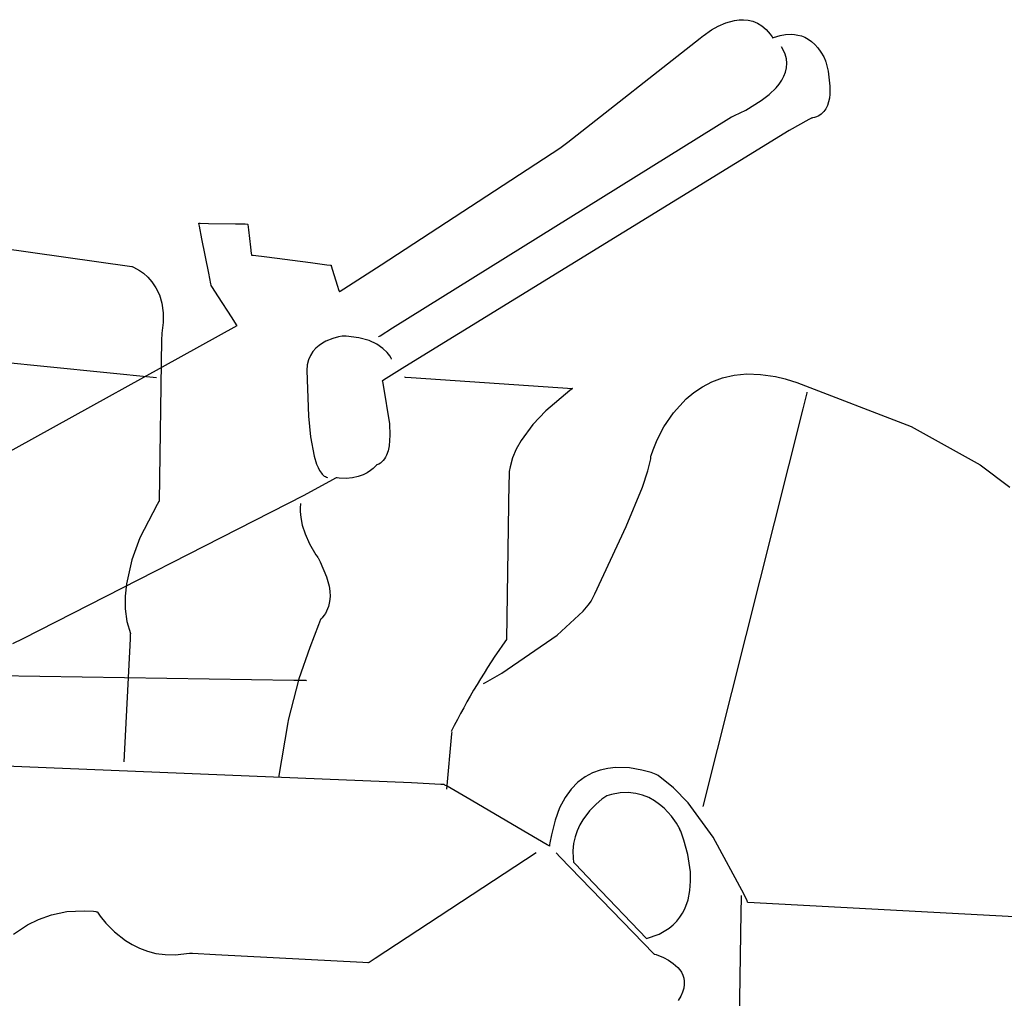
# Model space of a CAD drawing. Extents: x -3.49 to 3.52, y -1.52 to 1.45.
# Tile 26 of 32: x 1.72 to 2.3, y 0.3 to 0.87. Entities that reach past the tile are written whole.
import ezdxf

# ---------------------------------------------------------------- set-up
doc = ezdxf.new("R2010")
doc.units = 0

msp = doc.modelspace()

# ---------------------------------------------------------------- linework, layer by layer
at = {"layer": 'Layer 1', "color": 7, "linetype": 'CONTINUOUS'}
for p, q in [((2.136048, 0.867663), (2.140651, 0.869654)), ((2.140651, 0.869654), (2.145729, 0.871051)), ((2.145729, 0.871051), (2.148381, 0.871406)), ((2.148381, 0.871406), (2.151074, 0.871469)), ((2.151074, 0.871469), (2.153782, 0.87119)), ((2.153782, 0.87119), (2.156479, 0.870522)), ((2.156479, 0.870522), (2.159139, 0.869416)), ((2.159139, 0.869416), (2.161736, 0.867826)), ((2.127165, 0.861974), (2.132128, 0.865462)), ((2.132128, 0.865462), (2.136048, 0.867663)), ((2.161736, 0.867826), (2.164244, 0.865701)), ((2.164244, 0.865701), (2.166637, 0.862995)), ((2.047575, 0.799388), (2.125458, 0.860606)), ((2.125458, 0.860606), (2.126453, 0.861388)), ((2.126453, 0.861388), (2.126527, 0.861446)), ((2.126527, 0.861446), (2.126533, 0.861451)), ((2.126533, 0.861451), (2.126535, 0.861452)), ((2.126535, 0.861452), (2.126535, 0.861453)), ((2.126535, 0.861453), (2.126535, 0.861453)), ((2.126535, 0.861453), (2.126535, 0.861453)), ((2.126535, 0.861453), (2.126535, 0.861453)), ((2.126535, 0.861453), (2.126535, 0.861453)), ((2.126535, 0.861453), (2.126535, 0.861453)), ((2.126535, 0.861453), (2.126536, 0.861453)), ((2.126536, 0.861453), (2.126538, 0.861455)), ((2.126536, 0.861453), (2.126536, 0.861453)), ((2.126538, 0.861455), (2.126561, 0.861475)), ((2.126561, 0.861475), (2.126676, 0.861572)), ((2.126676, 0.861572), (2.127165, 0.861974)), ((2.166637, 0.862995), (2.167782, 0.861408)), ((2.167782, 0.861408), (2.168063, 0.860987)), ((2.168063, 0.860987), (2.168132, 0.860879)), ((2.168132, 0.860879), (2.168167, 0.860826)), ((2.168167, 0.860826), (2.168185, 0.860799)), ((2.168185, 0.860799), (2.168193, 0.860785)), ((2.168193, 0.860785), (2.168197, 0.86078)), ((2.168197, 0.86078), (2.168199, 0.860781)), ((2.168197, 0.86078), (2.168197, 0.86078)), ((2.168197, 0.86078), (2.168197, 0.86078)), ((2.168197, 0.86078), (2.168197, 0.86078)), ((2.168197, 0.86078), (2.168197, 0.86078)), ((2.168199, 0.860781), (2.168217, 0.860789)), ((2.168217, 0.860789), (2.168308, 0.860831)), ((2.168308, 0.860831), (2.168696, 0.860997)), ((2.168696, 0.860997), (2.172593, 0.862227)), ((2.172593, 0.862227), (2.175641, 0.862756)), ((2.175641, 0.862756), (2.179186, 0.862906)), ((2.179186, 0.862906), (2.18109, 0.862763)), ((2.18109, 0.862763), (2.183052, 0.862435)), ((2.183052, 0.862435), (2.18505, 0.861891)), ((2.18505, 0.861891), (2.187062, 0.861101)), ((2.187062, 0.861101), (2.189066, 0.860036)), ((2.189066, 0.860036), (2.19104, 0.858663)), ((2.19104, 0.858663), (2.192962, 0.856955)), ((2.174541, 0.853356), (2.173319, 0.855488)), ((2.175452, 0.85126), (2.174541, 0.853356)), ((2.192962, 0.856955), (2.194809, 0.854879)), ((2.194809, 0.854879), (2.19656, 0.852407)), ((2.19656, 0.852407), (2.198193, 0.849507)), ((2.176221, 0.848481), (2.175452, 0.85126)), ((2.176495, 0.845776), (2.176221, 0.848481)), ((2.198193, 0.849507), (2.199239, 0.847234)), ((2.199239, 0.847234), (2.199277, 0.847112)), ((2.199277, 0.847112), (2.199438, 0.846564)), ((2.199438, 0.846564), (2.200749, 0.841088)), ((2.174773, 0.838151), (2.175728, 0.840606)), ((2.175728, 0.840606), (2.176316, 0.84315)), ((2.176316, 0.84315), (2.176495, 0.845776)), ((2.200749, 0.841088), (2.201865, 0.832364)), ((2.171937, 0.833522), (2.173495, 0.835788)), ((2.173495, 0.835788), (2.174773, 0.838151)), ((2.166012, 0.827353), (2.170142, 0.831357)), ((2.170142, 0.831357), (2.171937, 0.833522)), ((2.201865, 0.832364), (2.201824, 0.82762)), ((2.152403, 0.818269), (2.161449, 0.823812)), ((2.161449, 0.823812), (2.166012, 0.827353)), ((2.201102, 0.823067), (2.20042, 0.820966)), ((2.201561, 0.825298), (2.201102, 0.823067)), ((2.201824, 0.82762), (2.201561, 0.825298)), ((2.145757, 0.815028), (2.152403, 0.818269)), ((2.198284, 0.817326), (2.197569, 0.816563)), ((2.198923, 0.818153), (2.198284, 0.817326)), ((2.19949, 0.819038), (2.198923, 0.818153)), ((2.20042, 0.820966), (2.19949, 0.819038)), ((1.944459, 0.689986), (2.144004, 0.814287)), ((2.144004, 0.814287), (2.144005, 0.814288)), ((2.144004, 0.814287), (2.144004, 0.814287)), ((2.144004, 0.814287), (2.144004, 0.814287)), ((2.144004, 0.814287), (2.144004, 0.814287)), ((2.144004, 0.814287), (2.144004, 0.814287)), ((2.144004, 0.814287), (2.144004, 0.814287)), ((2.144004, 0.814287), (2.144004, 0.814287)), ((2.144004, 0.814287), (2.144004, 0.814287)), ((2.144005, 0.814288), (2.144012, 0.81429)), ((2.144012, 0.81429), (2.144046, 0.814304)), ((2.144046, 0.814304), (2.144195, 0.814364)), ((2.144195, 0.814364), (2.145757, 0.815028)), ((2.189478, 0.812756), (2.177841, 0.80629)), ((2.19061, 0.813385), (2.189478, 0.812756)), ((2.190845, 0.813515), (2.19061, 0.813385)), ((2.190867, 0.813527), (2.190845, 0.813515)), ((2.190872, 0.813531), (2.190867, 0.813527)), ((2.190874, 0.813531), (2.190872, 0.813531)), ((2.190882, 0.813532), (2.190874, 0.813531)), ((2.190874, 0.813531), (2.190874, 0.813531)), ((2.190874, 0.813531), (2.190874, 0.813531)), ((2.190874, 0.813531), (2.190874, 0.813531)), ((2.190902, 0.813535), (2.190882, 0.813532)), ((2.190944, 0.813541), (2.190902, 0.813535)), ((2.191027, 0.813552), (2.190944, 0.813541)), ((2.191191, 0.813575), (2.191027, 0.813552)), ((2.191515, 0.813626), (2.191191, 0.813575)), ((2.192751, 0.813895), (2.191515, 0.813626)), ((2.193892, 0.814258), (2.192751, 0.813895)), ((2.194941, 0.814712), (2.193892, 0.814258)), ((2.195901, 0.815251), (2.194941, 0.814712)), ((2.196776, 0.81587), (2.195901, 0.815251)), ((2.197569, 0.816563), (2.196776, 0.81587)), ((2.177841, 0.80629), (1.951577, 0.667127)), ((1.93774, 0.727225), (2.04293, 0.795737)), ((2.04293, 0.795737), (2.047575, 0.799388)), ((1.471643, 0.771389), (1.790976, 0.726228)), ((1.830453, 0.751633), (1.830453, 0.751634)), ((1.830453, 0.751634), (1.830453, 0.751634)), ((1.830453, 0.751634), (1.830453, 0.751634)), ((1.830453, 0.751634), (1.830453, 0.751634)), ((1.830453, 0.751634), (1.830453, 0.751634)), ((1.830453, 0.751634), (1.830453, 0.751634)), ((1.830453, 0.751634), (1.830453, 0.751634)), ((1.830453, 0.751634), (1.830453, 0.751634)), ((1.830453, 0.751634), (1.830454, 0.751634)), ((1.830454, 0.751625), (1.830453, 0.751633)), ((1.830454, 0.751634), (1.830456, 0.751634)), ((1.830476, 0.751515), (1.830454, 0.751625)), ((1.830456, 0.751634), (1.830481, 0.751633)), ((1.83079, 0.749925), (1.830476, 0.751515)), ((1.830481, 0.751633), (1.830604, 0.751631)), ((1.830604, 0.751631), (1.831123, 0.751623)), ((1.832247, 0.742547), (1.83079, 0.749925)), ((1.831123, 0.751623), (1.83613, 0.751543)), ((1.83613, 0.751543), (1.851978, 0.751288)), ((1.851978, 0.751288), (1.857756, 0.751195)), ((1.857756, 0.751195), (1.859001, 0.751175)), ((1.859001, 0.751175), (1.859088, 0.751173)), ((1.859088, 0.751173), (1.859094, 0.751173)), ((1.859094, 0.751173), (1.859094, 0.751173)), ((1.859094, 0.751173), (1.859094, 0.751173)), ((1.859094, 0.751173), (1.859094, 0.751173)), ((1.859094, 0.751173), (1.859094, 0.751173)), ((1.859094, 0.751173), (1.859094, 0.751173)), ((1.859094, 0.751173), (1.859094, 0.751173)), ((1.859094, 0.751173), (1.859094, 0.751173)), ((1.859094, 0.751173), (1.859095, 0.751173)), ((1.859095, 0.751173), (1.859095, 0.751173)), ((1.859095, 0.751173), (1.859095, 0.751171)), ((1.859095, 0.751171), (1.859095, 0.751165)), ((1.859095, 0.751165), (1.859103, 0.751102)), ((1.859103, 0.751102), (1.859142, 0.750799)), ((1.859142, 0.750799), (1.859535, 0.747687)), ((1.859535, 0.747687), (1.860813, 0.737589)), ((1.836245, 0.722308), (1.832247, 0.742547)), ((1.860813, 0.737589), (1.861288, 0.733833)), ((1.861288, 0.733833), (1.861395, 0.732985)), ((1.861395, 0.732985), (1.861404, 0.732914)), ((1.861404, 0.732914), (1.861405, 0.732902)), ((1.861405, 0.732902), (1.861405, 0.732902)), ((1.861405, 0.732902), (1.861406, 0.732902)), ((1.861406, 0.732902), (1.861406, 0.732902)), ((1.861406, 0.732902), (1.861406, 0.732902)), ((1.861406, 0.732902), (1.861406, 0.732902)), ((1.861406, 0.732902), (1.861406, 0.732902)), ((1.861406, 0.732902), (1.861406, 0.732902)), ((1.861406, 0.732902), (1.861406, 0.732902)), ((1.861406, 0.732902), (1.861407, 0.732901)), ((1.861407, 0.732901), (1.86141, 0.732901)), ((1.86141, 0.732901), (1.861426, 0.732899)), ((1.861426, 0.732899), (1.861587, 0.732878)), ((1.861587, 0.732878), (1.862362, 0.73278)), ((1.862362, 0.73278), (1.87033, 0.731764)), ((1.87033, 0.731764), (1.896185, 0.728467)), ((1.790976, 0.726228), (1.790976, 0.726228)), ((1.790976, 0.726228), (1.790976, 0.726228)), ((1.790976, 0.726228), (1.790976, 0.726228)), ((1.790976, 0.726228), (1.790976, 0.726228)), ((1.790976, 0.726228), (1.790976, 0.726228)), ((1.790976, 0.726228), (1.790976, 0.726228)), ((1.790976, 0.726228), (1.790976, 0.726228)), ((1.790976, 0.726228), (1.790977, 0.726228)), ((1.790977, 0.726228), (1.79098, 0.726227)), ((1.79098, 0.726227), (1.790999, 0.72622)), ((1.790999, 0.72622), (1.791076, 0.726191)), ((1.791076, 0.726191), (1.791897, 0.725847)), ((1.791897, 0.725847), (1.795421, 0.723905)), ((1.896185, 0.728467), (1.905803, 0.727241)), ((1.905803, 0.727241), (1.907976, 0.726964)), ((1.907976, 0.726964), (1.908157, 0.726941)), ((1.908157, 0.726941), (1.908188, 0.726937)), ((1.908188, 0.726937), (1.908189, 0.726937)), ((1.908189, 0.726937), (1.908189, 0.726937)), ((1.908189, 0.726937), (1.908189, 0.726937)), ((1.908189, 0.726937), (1.908189, 0.726937)), ((1.908189, 0.726937), (1.908189, 0.726937)), ((1.908189, 0.726937), (1.908189, 0.726937)), ((1.908189, 0.726937), (1.908189, 0.726937)), ((1.908189, 0.726937), (1.908189, 0.726937)), ((1.908189, 0.726937), (1.908189, 0.726937)), ((1.908189, 0.726937), (1.908189, 0.726935)), ((1.908189, 0.726935), (1.908191, 0.72693)), ((1.908191, 0.72693), (1.908208, 0.726876)), ((1.908208, 0.726876), (1.90829, 0.726616)), ((1.90829, 0.726616), (1.909134, 0.723942)), ((1.915779, 0.712945), (1.93774, 0.727225)), ((1.795421, 0.723905), (1.797779, 0.72221)), ((1.797779, 0.72221), (1.800305, 0.719967)), ((1.800305, 0.719967), (1.802824, 0.717128)), ((1.837508, 0.715912), (1.836245, 0.722308)), ((1.909134, 0.723942), (1.911874, 0.715262)), ((1.802824, 0.717128), (1.805166, 0.713644)), ((1.805166, 0.713644), (1.807157, 0.709465)), ((1.837639, 0.715248), (1.837508, 0.715912)), ((1.83767, 0.715091), (1.837639, 0.715248)), ((1.837676, 0.715059), (1.83767, 0.715091)), ((1.837677, 0.715056), (1.837676, 0.715059)), ((1.837677, 0.715055), (1.837677, 0.715056)), ((1.837678, 0.715054), (1.837677, 0.715055)), ((1.837677, 0.715055), (1.837677, 0.715055)), ((1.837677, 0.715055), (1.837677, 0.715055)), ((1.837677, 0.715055), (1.837677, 0.715055)), ((1.837677, 0.715055), (1.837677, 0.715055)), ((1.837688, 0.715039), (1.837678, 0.715054)), ((1.837747, 0.714947), (1.837688, 0.715039)), ((1.838455, 0.713846), (1.837747, 0.714947)), ((1.84159, 0.708975), (1.838455, 0.713846)), ((1.911874, 0.715262), (1.912893, 0.712033)), ((1.913643, 0.711556), (1.915779, 0.712945)), ((1.807157, 0.709465), (1.808625, 0.704545)), ((1.850015, 0.695883), (1.84159, 0.708975)), ((1.912893, 0.712033), (1.913123, 0.711304)), ((1.913123, 0.711304), (1.913142, 0.711243)), ((1.913142, 0.711243), (1.913146, 0.711233)), ((1.913146, 0.711233), (1.913149, 0.711234)), ((1.913146, 0.711233), (1.913146, 0.711232)), ((1.913146, 0.711232), (1.913146, 0.711233)), ((1.913146, 0.711232), (1.913146, 0.711232)), ((1.913146, 0.711232), (1.913146, 0.711232)), ((1.913146, 0.711232), (1.913146, 0.711232)), ((1.913146, 0.711232), (1.913146, 0.711232)), ((1.913146, 0.711232), (1.913146, 0.711232)), ((1.913146, 0.711232), (1.913146, 0.711232)), ((1.913149, 0.711234), (1.913159, 0.711241)), ((1.913159, 0.711241), (1.913201, 0.711268)), ((1.913201, 0.711268), (1.913643, 0.711556)), ((1.808625, 0.704545), (1.809397, 0.698832)), ((1.448556, 0.696646), (1.805547, 0.660878)), ((1.809397, 0.698832), (1.809369, 0.693187)), ((1.85261, 0.69185), (1.850015, 0.695883)), ((1.709537, 0.612036), (1.852921, 0.691366)), ((1.809369, 0.693187), (1.808571, 0.686874)), ((1.852862, 0.691457), (1.85261, 0.69185)), ((1.852915, 0.691376), (1.852862, 0.691457)), ((1.85292, 0.691369), (1.852915, 0.691376)), ((1.852921, 0.691367), (1.85292, 0.691369)), ((1.852921, 0.691366), (1.852921, 0.691367)), ((1.852921, 0.691366), (1.852921, 0.691366)), ((1.852921, 0.691366), (1.852921, 0.691366)), ((1.852921, 0.691366), (1.852921, 0.691366)), ((1.937053, 0.685373), (1.944459, 0.689986)), ((1.808564, 0.686448), (1.808507, 0.682922)), ((1.808569, 0.68678), (1.808564, 0.686448)), ((1.808571, 0.686857), (1.808569, 0.68678)), ((1.808571, 0.686874), (1.808571, 0.686874)), ((1.808571, 0.686874), (1.808571, 0.686874)), ((1.808571, 0.686874), (1.808571, 0.686874)), ((1.808571, 0.686874), (1.808571, 0.686874)), ((1.808571, 0.686874), (1.808571, 0.686874)), ((1.808571, 0.686874), (1.808571, 0.686874)), ((1.808571, 0.686874), (1.808571, 0.686874)), ((1.808571, 0.686874), (1.808571, 0.686872)), ((1.808571, 0.686872), (1.808571, 0.686857)), ((1.912598, 0.684686), (1.909234, 0.68377)), ((1.914786, 0.685083), (1.912598, 0.684686)), ((1.915268, 0.685144), (1.914786, 0.685083)), ((1.915314, 0.685148), (1.915268, 0.685144)), ((1.915324, 0.685149), (1.915314, 0.685148)), ((1.917028, 0.685099), (1.915324, 0.685149)), ((1.92454, 0.684234), (1.917028, 0.685099)), ((1.930561, 0.682562), (1.92454, 0.684234)), ((1.936157, 0.684815), (1.936157, 0.684815)), ((1.936157, 0.684815), (1.936157, 0.684815)), ((1.936157, 0.684815), (1.936157, 0.684815)), ((1.936157, 0.684815), (1.936157, 0.684815)), ((1.936157, 0.684815), (1.936158, 0.684815)), ((1.936158, 0.684816), (1.936162, 0.684817)), ((1.936158, 0.684815), (1.936158, 0.684816)), ((1.936158, 0.684815), (1.936158, 0.684815)), ((1.936162, 0.684817), (1.936194, 0.684838)), ((1.936194, 0.684838), (1.936355, 0.684938)), ((1.936355, 0.684938), (1.937053, 0.685373)), ((1.808507, 0.682922), (1.806976, 0.587929)), ((1.901172, 0.67965), (1.899279, 0.67801)), ((1.903183, 0.681023), (1.901172, 0.67965)), ((1.905243, 0.682153), (1.903183, 0.681023)), ((1.909234, 0.68377), (1.905243, 0.682153)), ((1.935241, 0.68037), (1.930561, 0.682562)), ((1.938729, 0.677945), (1.935241, 0.68037)), ((1.896117, 0.673837), (1.894985, 0.671259)), ((1.897571, 0.67608), (1.896117, 0.673837)), ((1.899279, 0.67801), (1.897571, 0.67608)), ((1.941175, 0.675576), (1.938729, 0.677945)), ((1.942729, 0.673548), (1.941175, 0.675576)), ((1.94354, 0.672151), (1.942729, 0.673548)), ((1.894245, 0.668323), (1.893965, 0.665005)), ((1.894985, 0.671259), (1.894245, 0.668323)), ((1.951577, 0.667127), (1.940692, 0.660222)), ((1.943714, 0.671779), (1.94354, 0.672151)), ((1.943752, 0.67169), (1.943714, 0.671779)), ((1.943759, 0.671672), (1.943752, 0.67169)), ((1.94376, 0.67167), (1.943759, 0.671672)), ((1.94376, 0.671669), (1.94376, 0.67167)), ((1.94376, 0.671669), (1.94376, 0.671669)), ((1.94376, 0.671669), (1.94376, 0.671669)), ((1.94376, 0.671669), (1.94376, 0.671669)), ((1.94376, 0.671669), (1.94376, 0.671669)), ((1.94376, 0.671669), (1.94376, 0.671669)), ((1.94376, 0.671669), (1.94376, 0.671669)), ((1.893965, 0.665005), (1.894858, 0.63811)), ((1.951406, 0.661126), (1.951406, 0.661126)), ((1.951406, 0.661126), (1.951406, 0.661126)), ((1.951406, 0.661126), (1.951406, 0.661126)), ((1.951406, 0.661126), (1.951406, 0.661126)), ((1.951406, 0.661126), (1.951406, 0.661126)), ((1.951406, 0.661126), (1.951406, 0.661126)), ((1.951406, 0.661126), (1.951406, 0.661126)), ((1.951406, 0.661126), (1.951407, 0.661126)), ((1.951407, 0.661126), (1.951423, 0.661125)), ((1.951423, 0.661125), (1.9515, 0.66112)), ((1.9515, 0.66112), (1.951831, 0.661097)), ((1.951831, 0.661097), (1.955354, 0.660854)), ((1.955354, 0.660854), (2.050264, 0.654323)), ((2.138643, 0.660595), (2.145462, 0.662163)), ((2.145462, 0.662163), (2.152915, 0.662898)), ((2.152915, 0.662898), (2.161025, 0.662688)), ((2.161025, 0.662688), (2.169814, 0.661418)), ((2.169814, 0.661418), (2.175523, 0.660072)), ((1.938344, 0.658733), (1.938343, 0.658732)), ((1.938343, 0.658732), (1.938343, 0.658732)), ((1.938343, 0.658732), (1.938343, 0.658732)), ((1.938343, 0.658732), (1.938343, 0.658732)), ((1.938343, 0.658732), (1.938343, 0.658732)), ((1.938343, 0.658732), (1.938343, 0.658732)), ((1.938343, 0.658732), (1.938343, 0.658732)), ((1.938343, 0.658732), (1.938343, 0.658731)), ((1.938343, 0.658731), (1.938346, 0.658721)), ((1.938347, 0.658735), (1.938344, 0.658733)), ((1.938346, 0.658721), (1.938359, 0.658673)), ((1.938362, 0.658744), (1.938347, 0.658735)), ((1.938359, 0.658673), (1.938415, 0.658463)), ((1.938521, 0.658845), (1.938362, 0.658744)), ((1.938415, 0.658463), (1.938978, 0.656254)), ((1.940692, 0.660222), (1.938521, 0.658845)), ((1.938978, 0.656254), (1.942719, 0.633619)), ((2.121753, 0.652037), (2.126812, 0.655419)), ((2.126812, 0.655419), (2.132434, 0.65831)), ((2.132434, 0.65831), (2.138643, 0.660595)), ((2.175523, 0.660072), (2.176106, 0.659902)), ((2.176106, 0.659902), (2.182459, 0.657968)), ((2.182459, 0.657968), (2.249626, 0.631954)), ((2.04879, 0.653261), (2.034655, 0.641235)), ((2.050105, 0.654212), (2.04879, 0.653261)), ((2.050229, 0.654298), (2.050105, 0.654212)), ((2.050257, 0.654318), (2.050229, 0.654298)), ((2.050263, 0.654322), (2.050257, 0.654318)), ((2.050264, 0.654323), (2.050263, 0.654322)), ((2.050264, 0.654323), (2.050264, 0.654323)), ((2.050264, 0.654323), (2.050264, 0.654323)), ((2.050264, 0.654323), (2.050264, 0.654323)), ((2.050264, 0.654323), (2.050264, 0.654323)), ((2.050264, 0.654323), (2.050264, 0.654323)), ((2.050264, 0.654323), (2.050264, 0.654323)), ((2.050264, 0.654323), (2.050264, 0.654323)), ((2.117235, 0.648278), (2.121753, 0.652037)), ((2.188004, 0.651044), (2.185822, 0.642356)), ((2.188209, 0.651863), (2.188004, 0.651044)), ((2.188257, 0.652052), (2.188209, 0.651863)), ((2.188267, 0.65209), (2.188257, 0.652052)), ((2.188268, 0.652094), (2.188267, 0.652093)), ((2.188267, 0.652093), (2.188267, 0.65209)), ((2.188268, 0.652094), (2.188268, 0.652094)), ((2.188268, 0.652094), (2.188268, 0.652094)), ((2.188268, 0.652094), (2.188268, 0.652094)), ((2.188268, 0.652094), (2.188268, 0.652094)), ((2.188268, 0.652094), (2.188268, 0.652094)), ((2.188268, 0.652094), (2.188268, 0.652094)), ((2.109724, 0.640081), (2.117235, 0.648278)), ((1.894858, 0.63811), (1.896098, 0.625902)), ((2.034655, 0.641235), (2.027033, 0.633108)), ((2.104095, 0.631738), (2.109724, 0.640081)), ((2.185822, 0.642356), (2.127031, 0.40826)), ((1.942719, 0.633619), (1.942913, 0.62683)), ((2.027033, 0.633108), (2.020106, 0.623738)), ((2.100159, 0.624158), (2.104095, 0.631738)), ((2.249626, 0.631954), (2.290197, 0.609444)), ((1.896098, 0.625902), (1.898236, 0.614595)), ((1.942913, 0.62683), (1.942366, 0.620516)), ((1.942366, 0.620516), (1.941744, 0.617683)), ((2.020106, 0.623738), (2.017266, 0.618709)), ((2.09773, 0.618249), (2.100159, 0.624158)), ((1.898236, 0.614595), (1.899717, 0.609848)), ((1.940854, 0.615143), (1.940299, 0.614001)), ((1.941744, 0.617683), (1.940854, 0.615143)), ((2.017266, 0.618709), (2.015033, 0.613516)), ((2.096397, 0.613024), (2.096529, 0.6146)), ((2.096529, 0.6146), (2.096622, 0.614922)), ((2.096622, 0.614922), (2.09773, 0.618249)), ((1.899717, 0.609848), (1.900574, 0.6078)), ((1.934742, 0.609064), (1.932995, 0.60733)), ((1.934898, 0.609249), (1.934742, 0.609064)), ((1.934933, 0.609293), (1.934898, 0.609249)), ((1.93494, 0.609302), (1.934933, 0.609293)), ((1.934941, 0.609303), (1.93494, 0.609302)), ((1.934943, 0.609304), (1.934941, 0.609303)), ((1.934941, 0.609303), (1.934941, 0.609303)), ((1.934941, 0.609303), (1.934941, 0.609303)), ((1.934941, 0.609303), (1.934941, 0.609303)), ((1.934941, 0.609303), (1.934941, 0.609303)), ((1.934952, 0.609307), (1.934943, 0.609304)), ((1.93497, 0.609312), (1.934952, 0.609307)), ((1.935005, 0.609324), (1.93497, 0.609312)), ((1.935076, 0.609347), (1.935005, 0.609324)), ((1.935217, 0.609395), (1.935076, 0.609347)), ((1.93629, 0.609859), (1.935217, 0.609395)), ((1.937268, 0.610454), (1.93629, 0.609859)), ((1.938155, 0.611173), (1.937268, 0.610454)), ((1.938953, 0.612008), (1.938155, 0.611173)), ((1.939666, 0.612953), (1.938953, 0.612008)), ((1.940299, 0.614001), (1.939666, 0.612953)), ((2.015033, 0.613516), (2.013552, 0.608208)), ((2.094767, 0.605839), (2.096397, 0.613024)), ((2.290197, 0.609444), (2.307713, 0.596181)), ((1.900574, 0.6078), (1.901514, 0.606007)), ((1.901514, 0.606007), (1.90254, 0.604498)), ((1.90254, 0.604498), (1.903086, 0.603859)), ((1.903086, 0.603859), (1.903656, 0.603301)), ((1.903656, 0.603301), (1.904249, 0.602829)), ((1.904249, 0.602829), (1.904866, 0.602445)), ((1.927028, 0.603522), (1.924155, 0.602449)), ((1.929461, 0.60478), (1.927028, 0.603522)), ((1.931451, 0.606092), (1.929461, 0.60478)), ((1.932995, 0.60733), (1.931451, 0.606092)), ((2.012967, 0.602743), (2.012962, 0.60242)), ((2.012968, 0.602818), (2.012967, 0.602743)), ((2.012969, 0.602835), (2.012968, 0.602834)), ((2.012968, 0.602834), (2.012968, 0.602833)), ((2.012968, 0.602833), (2.012968, 0.602818)), ((2.013139, 0.605527), (2.012969, 0.602835)), ((2.012969, 0.602835), (2.012969, 0.602835)), ((2.012969, 0.602835), (2.012969, 0.602835)), ((2.012969, 0.602835), (2.012969, 0.602835)), ((2.012969, 0.602835), (2.012969, 0.602835)), ((2.012969, 0.602835), (2.012969, 0.602835)), ((2.012969, 0.602835), (2.012969, 0.602835)), ((2.013552, 0.608208), (2.013139, 0.605527)), ((2.091528, 0.596272), (2.094767, 0.605839)), ((1.909107, 0.600627), (1.892109, 0.59134)), ((1.904866, 0.602445), (1.905507, 0.602153)), ((1.905507, 0.602153), (1.906173, 0.601957)), ((1.91087, 0.601591), (1.909107, 0.600627)), ((1.911287, 0.601818), (1.91087, 0.601591)), ((1.911371, 0.601864), (1.911287, 0.601818)), ((1.911379, 0.601869), (1.911371, 0.601864)), ((1.911381, 0.60187), (1.911379, 0.601869)), ((1.911382, 0.60187), (1.911381, 0.60187)), ((1.911385, 0.601869), (1.911382, 0.60187)), ((1.911382, 0.60187), (1.911382, 0.60187)), ((1.911382, 0.60187), (1.911382, 0.60187)), ((1.911394, 0.601868), (1.911385, 0.601869)), ((1.911412, 0.601865), (1.911394, 0.601868)), ((1.911447, 0.601858), (1.911412, 0.601865)), ((1.911518, 0.601845), (1.911447, 0.601858)), ((1.911801, 0.601796), (1.911518, 0.601845)), ((1.912914, 0.601628), (1.911801, 0.601796)), ((1.917096, 0.601372), (1.912914, 0.601628)), ((1.920844, 0.601689), (1.917096, 0.601372)), ((1.924155, 0.602449), (1.920844, 0.601689)), ((2.012906, 0.598987), (2.011413, 0.506492)), ((2.012962, 0.60242), (2.012906, 0.598987)), ((1.892109, 0.59134), (1.726843, 0.506937)), ((2.082018, 0.573182), (2.091528, 0.596272)), ((1.805826, 0.58612), (1.795701, 0.56637)), ((1.806851, 0.587738), (1.805826, 0.58612)), ((1.806949, 0.587887), (1.806851, 0.587738)), ((1.806971, 0.587921), (1.806949, 0.587887)), ((1.806976, 0.587928), (1.806971, 0.587921)), ((1.806976, 0.587929), (1.806976, 0.587929)), ((1.806976, 0.587929), (1.806976, 0.587929)), ((1.806976, 0.587929), (1.806976, 0.587929)), ((1.806976, 0.587929), (1.806976, 0.587929)), ((1.806976, 0.587929), (1.806976, 0.587929)), ((1.806976, 0.587929), (1.806976, 0.587929)), ((1.806976, 0.587929), (1.806976, 0.587929)), ((1.806976, 0.587929), (1.806976, 0.587928)), ((1.890211, 0.586078), (1.890065, 0.584478)), ((1.890274, 0.586471), (1.890211, 0.586078)), ((1.890291, 0.586562), (1.890274, 0.586471)), ((1.890295, 0.58658), (1.890291, 0.586562)), ((1.890295, 0.586583), (1.890295, 0.586583)), ((1.890295, 0.586583), (1.890295, 0.586583)), ((1.890295, 0.586583), (1.890295, 0.586583)), ((1.890295, 0.586583), (1.890295, 0.586583)), ((1.890295, 0.586583), (1.890295, 0.586583)), ((1.890295, 0.586583), (1.890295, 0.586583)), ((1.890295, 0.586583), (1.890295, 0.586582)), ((1.890295, 0.586582), (1.890295, 0.58658)), ((1.890065, 0.584478), (1.890059, 0.581865)), ((1.890059, 0.581865), (1.890399, 0.578322)), ((1.890399, 0.578322), (1.891288, 0.573932)), ((1.891288, 0.573932), (1.892931, 0.56878)), ((1.892931, 0.56878), (1.895532, 0.56295)), ((2.063446, 0.533527), (2.082018, 0.573182)), ((1.795701, 0.56637), (1.791057, 0.55358)), ((1.895532, 0.56295), (1.899295, 0.556524)), ((1.899295, 0.556524), (1.90021, 0.555167)), ((1.791057, 0.55358), (1.787826, 0.539369)), ((1.90021, 0.555167), (1.900217, 0.555156)), ((1.900217, 0.555156), (1.900246, 0.55511)), ((1.900246, 0.55511), (1.900551, 0.554613)), ((1.900551, 0.554613), (1.901867, 0.552269)), ((1.901867, 0.552269), (1.905618, 0.543534)), ((1.787826, 0.539369), (1.787091, 0.531996)), ((1.905618, 0.543534), (1.907081, 0.537912)), ((1.907081, 0.537912), (1.907496, 0.534955)), ((1.907496, 0.534955), (1.907619, 0.531966)), ((2.061517, 0.529629), (2.063446, 0.533527)), ((1.787091, 0.531996), (1.78713, 0.524584)), ((1.907389, 0.528992), (1.906746, 0.526082)), ((1.907619, 0.531966), (1.907389, 0.528992)), ((2.059549, 0.526784), (2.060875, 0.52857)), ((2.060875, 0.52857), (2.06127, 0.529135)), ((2.06127, 0.529135), (2.061281, 0.529156)), ((2.061281, 0.529156), (2.061327, 0.529248)), ((2.061327, 0.529248), (2.061517, 0.529629)), ((1.78713, 0.524584), (1.788083, 0.517239)), ((1.904873, 0.52194), (1.903975, 0.520644)), ((1.905628, 0.523283), (1.904873, 0.52194)), ((1.906746, 0.526082), (1.905628, 0.523283)), ((2.041397, 0.509123), (2.056566, 0.5232)), ((2.056566, 0.5232), (2.059549, 0.526784)), ((1.788083, 0.517239), (1.790091, 0.510067)), ((1.902064, 0.518298), (1.900806, 0.515216)), ((1.902186, 0.51859), (1.902064, 0.518298)), ((1.902214, 0.518658), (1.902186, 0.51859)), ((1.90222, 0.518672), (1.902214, 0.518658)), ((1.902221, 0.518674), (1.90222, 0.518673)), ((1.90222, 0.518673), (1.90222, 0.518673)), ((1.90222, 0.518673), (1.90222, 0.518673)), ((1.90222, 0.518673), (1.90222, 0.518673)), ((1.90222, 0.518673), (1.90222, 0.518673)), ((1.90222, 0.518673), (1.90222, 0.518673)), ((1.90222, 0.518673), (1.90222, 0.518673)), ((1.90222, 0.518673), (1.90222, 0.518672)), ((1.902222, 0.518675), (1.902221, 0.518674)), ((1.902225, 0.518677), (1.902222, 0.518675)), ((1.902234, 0.518687), (1.902225, 0.518677)), ((1.902272, 0.518724), (1.902234, 0.518687)), ((1.902348, 0.518798), (1.902272, 0.518724)), ((1.902929, 0.519399), (1.902348, 0.518798)), ((1.903975, 0.520644), (1.902929, 0.519399)), ((1.790087, 0.509995), (1.790074, 0.509742)), ((1.79009, 0.510054), (1.790087, 0.509995)), ((1.790091, 0.510067), (1.79009, 0.510065)), ((1.79009, 0.510065), (1.79009, 0.510054)), ((1.790091, 0.510067), (1.790091, 0.510067)), ((1.790091, 0.510067), (1.790091, 0.510067)), ((1.790091, 0.510067), (1.790091, 0.510067)), ((1.790091, 0.510067), (1.790091, 0.510067)), ((1.790091, 0.510067), (1.790091, 0.510067)), ((1.790091, 0.510067), (1.790091, 0.510067)), ((1.790091, 0.510067), (1.790091, 0.510067)), ((1.900806, 0.515216), (1.895652, 0.501925)), ((1.726843, 0.506937), (1.720732, 0.504011)), ((1.789938, 0.507053), (1.786268, 0.434598)), ((1.790074, 0.509742), (1.789938, 0.507053)), ((2.008671, 0.486781), (2.041397, 0.509123)), ((1.895652, 0.501925), (1.889175, 0.483349)), ((1.886335, 0.482467), (1.706346, 0.485374)), ((1.889175, 0.483349), (1.883028, 0.459083)), ((1.893015, 0.48236), (1.886335, 0.482467)), ((1.893645, 0.482349), (1.893015, 0.48236)), ((1.89379, 0.482347), (1.893645, 0.482349)), ((1.893819, 0.482347), (1.89379, 0.482347)), ((1.893822, 0.482346), (1.893819, 0.482347)), ((1.893823, 0.482346), (1.893822, 0.482346)), ((1.893823, 0.482346), (1.893823, 0.482346)), ((1.893823, 0.482346), (1.893823, 0.482346)), ((1.893823, 0.482346), (1.893823, 0.482346)), ((1.893823, 0.482346), (1.893823, 0.482346)), ((1.893823, 0.482346), (1.893823, 0.482346)), ((1.893823, 0.482346), (1.893823, 0.482346)), ((1.998253, 0.480815), (1.999213, 0.481339)), ((1.999213, 0.481339), (2.008671, 0.486781)), ((1.997976, 0.480665), (1.997977, 0.480666)), ((1.997976, 0.480665), (1.997976, 0.480665)), ((1.997976, 0.480665), (1.997976, 0.480665)), ((1.997976, 0.480665), (1.997976, 0.480665)), ((1.997976, 0.480665), (1.997976, 0.480665)), ((1.997977, 0.480666), (1.997978, 0.480666)), ((1.997978, 0.480666), (1.997982, 0.480668)), ((1.997982, 0.480668), (1.998028, 0.480693)), ((1.998028, 0.480693), (1.998253, 0.480815)), ((1.883003, 0.458937), (1.882798, 0.457734)), ((1.883022, 0.459051), (1.883003, 0.458937)), ((1.883027, 0.459077), (1.883022, 0.459051)), ((1.883028, 0.459083), (1.883027, 0.459082)), ((1.883027, 0.459082), (1.883027, 0.459077)), ((1.883028, 0.459083), (1.883028, 0.459083)), ((1.883028, 0.459083), (1.883028, 0.459083)), ((1.883028, 0.459083), (1.883028, 0.459083)), ((1.883028, 0.459083), (1.883028, 0.459083)), ((1.883028, 0.459083), (1.883028, 0.459083)), ((1.883028, 0.459083), (1.883028, 0.459083)), ((1.883028, 0.459083), (1.883028, 0.459083)), ((1.882798, 0.457734), (1.877276, 0.425315)), ((1.979274, 0.452173), (1.979161, 0.450969)), ((1.979284, 0.452287), (1.979274, 0.452173)), ((1.979287, 0.452313), (1.979284, 0.452287)), ((1.979287, 0.452319), (1.979287, 0.452319)), ((1.979287, 0.452319), (1.979287, 0.452319)), ((1.979287, 0.452319), (1.979287, 0.452319)), ((1.979287, 0.452319), (1.979287, 0.452319)), ((1.979287, 0.452319), (1.979287, 0.452319)), ((1.979287, 0.452319), (1.979287, 0.452319)), ((1.979287, 0.452319), (1.979287, 0.452319)), ((1.979287, 0.452319), (1.979287, 0.452318)), ((1.979287, 0.452318), (1.979287, 0.452313)), ((1.979161, 0.450969), (1.976134, 0.418512)), ((1.955527, 0.422254), (1.670296, 0.433797)), ((2.066611, 0.429686), (2.062123, 0.428046)), ((2.071118, 0.430708), (2.066611, 0.429686)), ((2.075568, 0.431203), (2.071118, 0.430708)), ((2.083976, 0.430975), (2.075568, 0.431203)), ((2.091206, 0.42973), (2.083976, 0.430975)), ((2.096626, 0.428193), (2.091206, 0.42973)), ((2.057735, 0.425698), (2.053525, 0.42255)), ((2.062123, 0.428046), (2.057735, 0.425698)), ((2.099606, 0.42709), (2.096626, 0.428193)), ((2.099896, 0.426968), (2.099606, 0.42709)), ((2.099965, 0.426937), (2.099896, 0.426968)), ((2.099981, 0.426931), (2.099965, 0.426937)), ((2.100752, 0.426423), (2.099981, 0.426931)), ((2.109874, 0.419162), (2.100752, 0.426423)), ((1.972784, 0.421255), (1.955527, 0.422254)), ((1.974478, 0.421157), (1.972784, 0.421255)), ((1.97483, 0.421136), (1.974478, 0.421157)), ((1.974863, 0.421134), (1.97483, 0.421136)), ((1.974871, 0.421134), (1.974863, 0.421134)), ((1.974873, 0.421134), (1.974871, 0.421134)), ((1.974874, 0.421134), (1.974873, 0.421134)), ((1.974875, 0.421134), (1.974874, 0.421134)), ((1.974886, 0.421127), (1.974875, 0.421134)), ((1.974953, 0.421088), (1.974886, 0.421127)), ((1.975259, 0.420909), (1.974953, 0.421088)), ((1.976513, 0.420177), (1.975259, 0.420909)), ((1.988299, 0.413295), (1.976513, 0.420177)), ((2.049571, 0.418513), (2.045954, 0.413494)), ((2.053525, 0.42255), (2.049571, 0.418513)), ((2.118378, 0.41034), (2.109874, 0.419162)), ((2.024018, 0.392439), (1.988299, 0.413295)), ((2.045954, 0.413494), (2.04275, 0.407404)), ((2.067695, 0.41255), (2.064282, 0.409726)), ((2.069951, 0.414133), (2.067695, 0.41255)), ((2.07046, 0.414452), (2.069951, 0.414133)), ((2.070528, 0.414492), (2.07046, 0.414452)), ((2.073228, 0.415295), (2.070528, 0.414492)), ((2.078357, 0.416266), (2.073228, 0.415295)), ((2.083123, 0.41647), (2.078357, 0.416266)), ((2.08753, 0.41601), (2.083123, 0.41647)), ((2.091582, 0.414985), (2.08753, 0.41601)), ((2.09528, 0.413494), (2.091582, 0.414985)), ((2.098627, 0.411639), (2.09528, 0.413494)), ((2.101627, 0.409519), (2.098627, 0.411639)), ((2.04275, 0.407404), (2.04004, 0.400151)), ((2.060308, 0.405682), (2.056369, 0.400443)), ((2.064282, 0.409726), (2.060308, 0.405682)), ((2.104282, 0.407235), (2.101627, 0.409519)), ((2.10857, 0.402573), (2.104282, 0.407235)), ((2.133174, 0.390294), (2.118378, 0.41034)), ((2.04004, 0.400151), (2.037903, 0.391645)), ((2.056369, 0.400443), (2.054599, 0.397382)), ((2.111513, 0.398454), (2.10857, 0.402573)), ((2.054599, 0.397382), (2.05306, 0.394031)), ((2.113134, 0.395681), (2.111513, 0.398454)), ((2.113456, 0.395048), (2.113134, 0.395681)), ((2.113496, 0.394965), (2.113456, 0.395048)), ((2.113562, 0.394813), (2.113496, 0.394965)), ((2.11404, 0.393651), (2.113562, 0.394813)), ((2.035421, 0.385781), (2.024018, 0.392439)), ((2.037903, 0.391645), (2.037073, 0.386894)), ((2.051827, 0.390392), (2.050974, 0.386469)), ((2.05306, 0.394031), (2.051827, 0.390392)), ((2.11592, 0.388375), (2.11404, 0.393651)), ((2.118155, 0.380078), (2.11592, 0.388375)), ((2.151413, 0.356541), (2.133174, 0.390294)), ((2.036539, 0.385128), (2.035421, 0.385781)), ((2.03677, 0.384993), (2.036539, 0.385128)), ((2.036792, 0.38498), (2.03677, 0.384993)), ((2.036798, 0.384977), (2.036792, 0.38498)), ((2.036799, 0.384977), (2.036798, 0.384977)), ((2.036805, 0.385023), (2.036799, 0.384977)), ((2.036892, 0.385652), (2.036805, 0.385023)), ((2.037073, 0.386894), (2.036892, 0.385652)), ((2.050974, 0.386469), (2.050577, 0.382263)), ((1.934151, 0.318963), (2.028925, 0.381193)), ((2.040642, 0.381004), (2.040642, 0.381004)), ((2.040642, 0.381004), (2.040642, 0.381004)), ((2.040642, 0.381004), (2.040642, 0.381004)), ((2.040642, 0.381004), (2.040642, 0.381004)), ((2.040642, 0.381004), (2.040642, 0.381004)), ((2.040642, 0.381004), (2.040642, 0.381004)), ((2.040642, 0.381004), (2.040642, 0.381004)), ((2.040642, 0.381004), (2.040643, 0.381003)), ((2.040643, 0.381003), (2.040652, 0.380993)), ((2.040652, 0.380993), (2.040697, 0.380947)), ((2.040697, 0.380947), (2.04089, 0.380747)), ((2.04089, 0.380747), (2.042944, 0.378626)), ((2.042944, 0.378626), (2.098283, 0.321472)), ((2.050577, 0.382263), (2.050708, 0.377779)), ((2.050708, 0.377779), (2.050996, 0.375433)), ((2.119692, 0.369858), (2.118155, 0.380078)), ((2.050996, 0.375433), (2.051119, 0.375304)), ((2.051119, 0.375304), (2.052058, 0.374323)), ((2.052058, 0.374323), (2.062737, 0.363158)), ((2.119869, 0.364371), (2.119692, 0.369858)), ((2.062737, 0.363158), (2.093965, 0.330512)), ((2.119478, 0.358815), (2.119869, 0.364371)), ((2.118385, 0.353327), (2.119478, 0.358815)), ((2.149609, 0.354726), (2.149465, 0.345819)), ((2.149622, 0.355565), (2.149609, 0.354726)), ((2.149625, 0.355759), (2.149622, 0.355565)), ((2.149626, 0.355798), (2.149625, 0.355759)), ((2.149626, 0.355803), (2.149626, 0.355803)), ((2.149626, 0.355803), (2.149626, 0.355803)), ((2.149626, 0.355803), (2.149626, 0.355803)), ((2.149626, 0.355803), (2.149626, 0.355803)), ((2.149626, 0.355803), (2.149626, 0.355803)), ((2.149626, 0.355803), (2.149626, 0.355803)), ((2.149626, 0.355803), (2.149626, 0.355802)), ((2.149626, 0.355802), (2.149626, 0.355798)), ((2.153085, 0.352746), (2.151413, 0.356541)), ((2.115144, 0.345525), (2.11646, 0.348046)), ((2.11646, 0.348046), (2.118385, 0.353327)), ((2.153426, 0.351936), (2.153085, 0.352746)), ((2.153458, 0.351859), (2.153426, 0.351936)), ((2.153466, 0.35184), (2.153458, 0.351859)), ((2.153468, 0.351836), (2.153466, 0.35184)), ((2.153468, 0.351835), (2.153468, 0.351836)), ((2.153469, 0.351835), (2.153468, 0.351835)), ((2.153471, 0.351835), (2.153469, 0.351835)), ((2.153511, 0.351832), (2.153471, 0.351835)), ((2.339524, 0.341668), (2.153511, 0.351832)), ((1.735938, 0.341743), (1.743681, 0.344494)), ((1.743681, 0.344494), (1.752704, 0.346384)), ((1.752704, 0.346384), (1.762914, 0.346935)), ((1.762914, 0.346935), (1.768435, 0.346561)), ((1.768435, 0.346561), (1.769856, 0.346389)), ((1.769856, 0.346389), (1.770214, 0.346341)), ((1.770214, 0.346341), (1.770393, 0.346316)), ((1.770393, 0.346316), (1.770483, 0.346304)), ((1.770483, 0.346304), (1.770505, 0.346301)), ((1.770505, 0.346301), (1.770511, 0.3463)), ((1.770511, 0.3463), (1.770514, 0.346299)), ((1.770514, 0.346299), (1.770516, 0.346299)), ((1.770516, 0.346299), (1.770516, 0.346299)), ((1.770516, 0.346299), (1.770516, 0.346299)), ((1.770516, 0.346299), (1.770516, 0.346299)), ((1.770516, 0.346299), (1.770516, 0.346299)), ((1.770516, 0.346299), (1.770516, 0.346299)), ((1.770516, 0.346299), (1.770516, 0.346299)), ((1.770516, 0.346299), (1.770517, 0.346298)), ((1.770517, 0.346298), (1.770523, 0.346287)), ((1.770523, 0.346287), (1.770557, 0.346232)), ((1.770557, 0.346232), (1.770704, 0.345999)), ((1.770704, 0.345999), (1.772358, 0.343629)), ((1.772358, 0.343629), (1.77569, 0.339551)), ((2.111723, 0.340811), (2.11357, 0.343108)), ((2.11357, 0.343108), (2.115144, 0.345525)), ((2.149465, 0.345819), (2.145587, 0.105839)), ((1.721344, 0.333095), (1.729571, 0.338609)), ((1.729571, 0.338609), (1.735938, 0.341743)), ((1.77569, 0.339551), (1.780669, 0.334548)), ((2.104373, 0.334811), (2.10714, 0.336645)), ((2.10714, 0.336645), (2.109585, 0.338651)), ((2.109585, 0.338651), (2.111723, 0.340811)), ((1.780669, 0.334548), (1.787265, 0.329402)), ((2.093965, 0.330512), (2.101265, 0.333166)), ((2.101265, 0.333166), (2.104373, 0.334811)), ((1.787265, 0.329402), (1.79116, 0.32702)), ((1.79116, 0.32702), (1.795447, 0.324896)), ((1.795447, 0.324896), (1.800123, 0.323129)), ((1.800123, 0.323129), (1.805183, 0.321815)), ((1.805183, 0.321815), (1.810625, 0.321054)), ((1.810625, 0.321054), (1.816444, 0.320942)), ((1.816444, 0.320942), (1.824819, 0.32198)), ((1.824819, 0.32198), (1.824819, 0.32198)), ((1.824819, 0.32198), (1.824819, 0.32198)), ((1.824819, 0.32198), (1.824819, 0.32198)), ((1.824819, 0.32198), (1.824819, 0.32198)), ((1.824819, 0.32198), (1.824819, 0.32198)), ((1.824819, 0.32198), (1.824819, 0.32198)), ((1.824819, 0.32198), (1.824821, 0.32198)), ((1.824821, 0.32198), (1.824827, 0.32198)), ((1.824827, 0.32198), (1.824893, 0.321976)), ((1.824893, 0.321976), (1.825215, 0.321959)), ((1.825215, 0.321959), (1.826587, 0.321886)), ((1.826587, 0.321886), (1.840188, 0.321163)), ((1.840188, 0.321163), (1.927025, 0.316543)), ((1.930634, 0.316653), (1.934151, 0.318963)), ((2.098283, 0.321472), (2.098283, 0.321472)), ((2.098283, 0.321472), (2.098283, 0.321472)), ((2.098283, 0.321472), (2.098283, 0.321472)), ((2.098283, 0.321472), (2.098283, 0.321472)), ((2.098283, 0.321472), (2.098283, 0.321472)), ((2.098283, 0.321472), (2.098284, 0.321472)), ((2.098284, 0.321472), (2.098284, 0.321472)), ((2.098284, 0.321472), (2.098284, 0.321472)), ((2.098284, 0.321472), (2.098289, 0.321471)), ((2.098289, 0.321471), (2.098313, 0.321464)), ((2.098313, 0.321464), (2.098416, 0.321435)), ((2.098416, 0.321435), (2.099492, 0.3211)), ((2.099492, 0.3211), (2.103936, 0.31931)), ((2.103936, 0.31931), (2.106764, 0.317811)), ((1.927025, 0.316543), (1.92983, 0.316394)), ((1.92983, 0.316394), (1.930209, 0.316374)), ((1.930209, 0.316374), (1.930211, 0.316375)), ((1.930209, 0.316374), (1.930209, 0.316374)), ((1.930209, 0.316374), (1.930209, 0.316374)), ((1.930209, 0.316374), (1.930209, 0.316374)), ((1.930209, 0.316374), (1.930209, 0.316374)), ((1.930209, 0.316374), (1.930209, 0.316374)), ((1.930209, 0.316374), (1.930209, 0.316374)), ((1.930209, 0.316374), (1.930209, 0.316374)), ((1.930209, 0.316374), (1.930209, 0.316374)), ((1.930209, 0.316374), (1.930209, 0.316374)), ((1.930209, 0.316374), (1.930209, 0.316374)), ((1.930209, 0.316374), (1.930209, 0.316374)), ((1.930211, 0.316375), (1.930226, 0.316385)), ((1.930226, 0.316385), (1.930302, 0.316436)), ((1.930302, 0.316436), (1.930634, 0.316653)), ((2.106764, 0.317811), (2.109634, 0.315883)), ((2.109634, 0.315883), (2.112275, 0.313502)), ((2.112275, 0.313502), (2.113425, 0.312136)), ((2.113425, 0.312136), (2.114416, 0.310649)), ((2.114416, 0.310649), (2.115215, 0.309038)), ((2.115215, 0.309038), (2.115787, 0.3073)), ((2.115787, 0.3073), (2.116099, 0.305434)), ((2.116116, 0.303436), (2.115806, 0.301304)), ((2.116099, 0.305434), (2.116116, 0.303436)), ((2.114065, 0.296625), (2.112566, 0.294074)), ((2.115133, 0.299034), (2.114065, 0.296625)), ((2.115806, 0.301304), (2.115133, 0.299034))]:
    msp.add_line(p, q, dxfattribs=at)
msp.add_arc((2.347861, 0.267463), 0.412713, 144.608062, 153.364168, dxfattribs=at)

doc.saveas('drawing.dxf')
